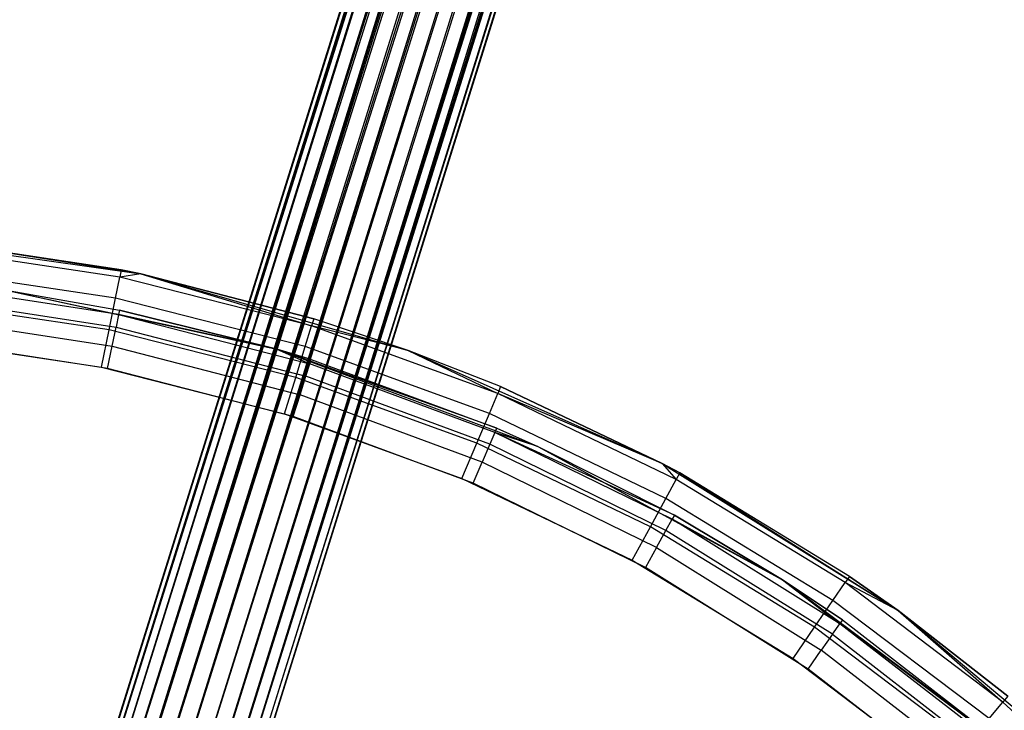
# Model space of a CAD drawing. Extents: x -22.9 to 23, y 4.7 to 50.6.
# Tile 70 of 95: x 0.6 to 2.6, y 30.7 to 32.1. Entities that reach past the tile are written whole.
import ezdxf

# ---------------------------------------------------------------- set-up
doc = ezdxf.new("R2010")
doc.units = 0
doc.header["$LTSCALE"] = 2.54
doc.layers.get('0').update_dxf_attribs({"linetype": 'CONTINUOUS'})

# ---------------------------------------------------------------- blocks, each defined once
blk = doc.blocks.new('HOTEL-MOOD-11783-11791_STL')
at = {"color": 0}
for p, q in [((6.4774, 48.822, 28.6379), (0.6904, 30.3125, 28.6198)), ((6.4774, 48.822, 28.6379), (0.6904, 30.3125, 28.6198)), ((6.4856, 48.8194, 28.673), (0.6904, 30.3125, 28.6198)), ((6.4856, 48.8194, 28.673), (0.6904, 30.3125, 28.6198)), ((6.4763, 48.8223, 28.6198), (0.6914, 30.3122, 28.6017)), ((6.4763, 48.8223, 28.6198), (0.6914, 30.3122, 28.6017)), ((0.6914, 30.3122, 28.6017), (6.4774, 48.822, 28.6017)), ((6.4774, 48.822, 28.6379), (0.6914, 30.3122, 28.6017)), ((6.4774, 48.822, 28.6379), (0.6914, 30.3122, 28.6017)), ((0.6914, 30.3122, 28.6017), (6.4774, 48.822, 28.6017)), ((0.6914, 30.3122, 28.6017), (6.4856, 48.8194, 28.5666)), ((0.6914, 30.3122, 28.6017), (6.4856, 48.8194, 28.5666)), ((0.6997, 30.3096, 28.673), (6.4856, 48.8194, 28.673)), ((0.6997, 30.3096, 28.673), (6.4856, 48.8194, 28.673)), ((0.7157, 30.3046, 28.5346), (6.4856, 48.8194, 28.5666)), ((0.7157, 30.3046, 28.5346), (6.4856, 48.8194, 28.5666)), ((6.5017, 48.8144, 28.705), (0.6997, 30.3096, 28.673)), ((6.5017, 48.8144, 28.705), (0.6997, 30.3096, 28.673)), ((6.5245, 48.8073, 28.7321), (0.6997, 30.3096, 28.673)), ((6.5245, 48.8073, 28.7321), (0.6997, 30.3096, 28.673)), ((0.7157, 30.3046, 28.5346), (6.5017, 48.8144, 28.5346)), ((0.7157, 30.3046, 28.5346), (6.5017, 48.8144, 28.5346)), ((6.5245, 48.8073, 28.7321), (0.7386, 30.2975, 28.7321)), ((6.5245, 48.8073, 28.7321), (0.7386, 30.2975, 28.7321)), ((6.5529, 48.7984, 28.7526), (0.7386, 30.2975, 28.7321)), ((6.5529, 48.7984, 28.7526), (0.7386, 30.2975, 28.7321)), ((0.767, 30.2886, 28.487), (6.5017, 48.8144, 28.5346)), ((0.767, 30.2886, 28.487), (6.5017, 48.8144, 28.5346)), ((0.767, 30.2886, 28.487), (6.5245, 48.8073, 28.5075)), ((0.767, 30.2886, 28.487), (6.5245, 48.8073, 28.5075)), ((6.5529, 48.7984, 28.487), (0.767, 30.2886, 28.487)), ((6.5529, 48.7984, 28.487), (0.767, 30.2886, 28.487)), ((6.5852, 48.7883, 28.7654), (0.7386, 30.2975, 28.7321)), ((6.5852, 48.7883, 28.7654), (0.7386, 30.2975, 28.7321)), ((6.5852, 48.7883, 28.4742), (0.767, 30.2886, 28.487)), ((6.5852, 48.7883, 28.4742), (0.767, 30.2886, 28.487)), ((0.7993, 30.2785, 28.7654), (6.5852, 48.7883, 28.7654)), ((0.7993, 30.2785, 28.7654), (6.5852, 48.7883, 28.7654)), ((6.6195, 48.7776, 28.7698), (0.7993, 30.2785, 28.7654)), ((6.6195, 48.7776, 28.7698), (0.7993, 30.2785, 28.7654)), ((6.5852, 48.7883, 28.4742), (0.8335, 30.2678, 28.4698)), ((6.5852, 48.7883, 28.4742), (0.8335, 30.2678, 28.4698)), ((6.6195, 48.7776, 28.4698), (0.8335, 30.2678, 28.4698)), ((6.6195, 48.7776, 28.4698), (0.8335, 30.2678, 28.4698)), ((6.6537, 48.7669, 28.7654), (0.7993, 30.2785, 28.7654)), ((6.6537, 48.7669, 28.7654), (0.7993, 30.2785, 28.7654)), ((6.6537, 48.7669, 28.4742), (0.8335, 30.2678, 28.4698)), ((6.6537, 48.7669, 28.4742), (0.8335, 30.2678, 28.4698)), ((6.6537, 48.7669, 28.7654), (0.8678, 30.2571, 28.7654)), ((6.6537, 48.7669, 28.7654), (0.8678, 30.2571, 28.7654)), ((6.686, 48.7568, 28.7526), (0.8678, 30.2571, 28.7654)), ((6.686, 48.7568, 28.7526), (0.8678, 30.2571, 28.7654)), ((6.6537, 48.7669, 28.4742), (0.9001, 30.247, 28.487)), ((6.6537, 48.7669, 28.4742), (0.9001, 30.247, 28.487)), ((6.686, 48.7568, 28.487), (0.9001, 30.247, 28.487)), ((6.686, 48.7568, 28.487), (0.9001, 30.247, 28.487)), ((6.686, 48.7568, 28.7526), (0.9285, 30.2381, 28.7321)), ((6.686, 48.7568, 28.7526), (0.9285, 30.2381, 28.7321)), ((6.686, 48.7568, 28.487), (0.9514, 30.2309, 28.5346)), ((6.686, 48.7568, 28.487), (0.9514, 30.2309, 28.5346)), ((6.7144, 48.7479, 28.7321), (0.9285, 30.2381, 28.7321)), ((6.7144, 48.7479, 28.7321), (0.9285, 30.2381, 28.7321)), ((0.9285, 30.2381, 28.7321), (6.7373, 48.7407, 28.705)), ((0.9285, 30.2381, 28.7321), (6.7373, 48.7407, 28.705)), ((6.7144, 48.7479, 28.5075), (0.9514, 30.2309, 28.5346)), ((6.7144, 48.7479, 28.5075), (0.9514, 30.2309, 28.5346)), ((0.9514, 30.2309, 28.5346), (6.7373, 48.7407, 28.5346)), ((0.9514, 30.2309, 28.5346), (6.7373, 48.7407, 28.5346)), ((0.9285, 30.2381, 28.7321), (6.7533, 48.7357, 28.673)), ((0.9285, 30.2381, 28.7321), (6.7533, 48.7357, 28.673)), ((0.9514, 30.2309, 28.5346), (6.7533, 48.7357, 28.5666)), ((0.9514, 30.2309, 28.5346), (6.7533, 48.7357, 28.5666)), ((0.9674, 30.2259, 28.673), (6.7533, 48.7357, 28.673)), ((0.9674, 30.2259, 28.673), (6.7533, 48.7357, 28.673)), ((0.9674, 30.2259, 28.673), (6.7616, 48.7332, 28.6379)), ((0.9674, 30.2259, 28.673), (6.7616, 48.7332, 28.6379)), ((0.9756, 30.2233, 28.6017), (6.7533, 48.7357, 28.5666)), ((0.9756, 30.2233, 28.6017), (6.7533, 48.7357, 28.5666)), ((0.9756, 30.2233, 28.6017), (6.7616, 48.7332, 28.6379)), ((0.9756, 30.2233, 28.6017), (6.7616, 48.7332, 28.6017)), ((0.9756, 30.2233, 28.6017), (6.7616, 48.7332, 28.6379)), ((0.9756, 30.2233, 28.6017), (6.7616, 48.7332, 28.6017)), ((0.3022, 31.6657, 161.7241), (0.8548, 31.588, 161.7241)), ((0.3022, 31.6657, 161.7241), (0.8548, 31.588, 161.7241)), ((0.8548, 31.588, 161.7241), (0.4215, 31.6556, 158.9241)), ((0.8548, 31.588, 161.7241), (0.4215, 31.6556, 158.9241)), ((0.8158, 31.5961, 158.9241), (0.4215, 31.6556, 158.9241)), ((0.8158, 31.5961, 158.9241), (0.4215, 31.6556, 158.9241)), ((0.8128, 31.5812, 158.8476), (0.4199, 31.6404, 158.8476)), ((0.8128, 31.5812, 158.8476), (0.4199, 31.6404, 158.8476)), ((0.8042, 31.5387, 158.7827), (0.4156, 31.5973, 158.7827)), ((0.8042, 31.5387, 158.7827), (0.4156, 31.5973, 158.7827)), ((0.8158, 31.5961, 158.9241), (0.8128, 31.5812, 158.8476)), ((0.8158, 31.5961, 158.9241), (0.8128, 31.5812, 158.8476)), ((0.8548, 31.588, 161.7241), (0.8158, 31.5961, 158.9241)), ((0.8548, 31.588, 161.7241), (0.8158, 31.5961, 158.9241)), ((0.8548, 31.588, 158.9241), (0.8158, 31.5961, 158.9241)), ((0.8548, 31.588, 158.9241), (0.8158, 31.5961, 158.9241)), ((0.8042, 31.5387, 158.7827), (0.8128, 31.5812, 158.8476)), ((0.8042, 31.5387, 158.7827), (0.8128, 31.5812, 158.8476)), ((0.8548, 31.588, 158.9241), (0.8128, 31.5812, 158.8476)), ((0.8548, 31.588, 158.9241), (0.8128, 31.5812, 158.8476)), ((1.1977, 31.4832, 158.8476), (0.8128, 31.5812, 158.8476)), ((1.1977, 31.4832, 158.8476), (0.8128, 31.5812, 158.8476)), ((0.8548, 31.588, 158.9241), (0.8548, 31.588, 161.7241)), ((0.8548, 31.588, 161.7241), (1.2022, 31.4977, 158.9241)), ((1.2022, 31.4977, 158.9241), (0.8548, 31.588, 158.9241)), ((0.8548, 31.588, 161.7241), (1.2022, 31.4977, 158.9241)), ((0.8548, 31.588, 161.7241), (1.3913, 31.4342, 161.7241)), ((0.8548, 31.588, 158.9241), (0.8548, 31.588, 161.7241)), ((0.8548, 31.588, 161.7241), (1.3913, 31.4342, 161.7241)), ((0.8548, 31.588, 158.9241), (1.1977, 31.4832, 158.8476)), ((1.2022, 31.4977, 158.9241), (0.8548, 31.588, 158.9241)), ((0.8548, 31.588, 158.9241), (1.1977, 31.4832, 158.8476)), ((0.8104, 31.5063, 158.8782), (0.4188, 31.5662, 158.8782)), ((0.8104, 31.5063, 158.8782), (0.4188, 31.5662, 158.8782)), ((0.5811, 31.5555, 161.7241), (1.1276, 31.4367, 161.7241)), ((0.5811, 31.5555, 161.7241), (1.1276, 31.4367, 161.7241)), ((0.5811, 31.5555, 161.7241), (0.8123, 31.5152, 158.9241)), ((0.5811, 31.5555, 161.7241), (0.8123, 31.5152, 158.9241)), ((0.5811, 31.5555, 158.9241), (0.8123, 31.5152, 158.9241)), ((0.5811, 31.5555, 158.9241), (0.8123, 31.5152, 158.9241)), ((0.5811, 31.5555, 158.9241), (0.8104, 31.5063, 158.8782)), ((0.5811, 31.5555, 158.9241), (0.8104, 31.5063, 158.8782)), ((0.7913, 31.4751, 158.7394), (0.4092, 31.5327, 158.7394)), ((0.7913, 31.4751, 158.7394), (0.4092, 31.5327, 158.7394)), ((0.4162, 31.5404, 158.8393), (0.8052, 31.4808, 158.8393)), ((0.4162, 31.5404, 158.8393), (0.8052, 31.4808, 158.8393)), ((0.7913, 31.4751, 158.7394), (0.8042, 31.5387, 158.7827)), ((0.7913, 31.4751, 158.7394), (0.8042, 31.5387, 158.7827)), ((1.1849, 31.4418, 158.7827), (0.8042, 31.5387, 158.7827)), ((1.1849, 31.4418, 158.7827), (0.8042, 31.5387, 158.7827)), ((0.8123, 31.5152, 158.9241), (0.8104, 31.5063, 158.8782)), ((0.8123, 31.5152, 158.9241), (0.8104, 31.5063, 158.8782)), ((1.1276, 31.4367, 161.7241), (0.8123, 31.5152, 158.9241)), ((0.8123, 31.5152, 158.9241), (1.1276, 31.4367, 158.9241)), ((1.1276, 31.4367, 161.7241), (0.8123, 31.5152, 158.9241)), ((0.8123, 31.5152, 158.9241), (1.1276, 31.4367, 158.9241)), ((0.4123, 31.5016, 158.8133), (0.7974, 31.4426, 158.8133)), ((0.4123, 31.5016, 158.8133), (0.7974, 31.4426, 158.8133)), ((0.8104, 31.5063, 158.8782), (0.8052, 31.4808, 158.8393)), ((0.8104, 31.5063, 158.8782), (0.8052, 31.4808, 158.8393)), ((0.8104, 31.5063, 158.8782), (1.194, 31.407, 158.8782)), ((1.1276, 31.4367, 158.9241), (0.8104, 31.5063, 158.8782)), ((0.8104, 31.5063, 158.8782), (1.194, 31.407, 158.8782)), ((1.1276, 31.4367, 158.9241), (0.8104, 31.5063, 158.8782)), ((1.2022, 31.4977, 158.9241), (1.1977, 31.4832, 158.8476)), ((1.2022, 31.4977, 158.9241), (1.1977, 31.4832, 158.8476)), ((1.3913, 31.4342, 161.7241), (1.2022, 31.4977, 158.9241)), ((1.3913, 31.4342, 161.7241), (1.2022, 31.4977, 158.9241)), ((1.3913, 31.4342, 158.9241), (1.2022, 31.4977, 158.9241)), ((1.3913, 31.4342, 158.9241), (1.2022, 31.4977, 158.9241)), ((0.7761, 31.4001, 158.7241), (0.7913, 31.4751, 158.7394)), ((0.7761, 31.4001, 158.7241), (0.7913, 31.4751, 158.7394)), ((1.1658, 31.3798, 158.7394), (0.7913, 31.4751, 158.7394)), ((1.1658, 31.3798, 158.7394), (0.7913, 31.4751, 158.7394)), ((0.7974, 31.4426, 158.8133), (0.8052, 31.4808, 158.8393)), ((0.7974, 31.4426, 158.8133), (0.8052, 31.4808, 158.8393)), ((0.8052, 31.4808, 158.8393), (1.1862, 31.3821, 158.8393)), ((0.8052, 31.4808, 158.8393), (1.1862, 31.3821, 158.8393)), ((1.1849, 31.4418, 158.7827), (1.1977, 31.4832, 158.8476)), ((1.1849, 31.4418, 158.7827), (1.1977, 31.4832, 158.8476)), ((1.3913, 31.4342, 158.9241), (1.1977, 31.4832, 158.8476)), ((1.3913, 31.4342, 158.9241), (1.1977, 31.4832, 158.8476)), ((1.571, 31.3473, 158.8476), (1.1977, 31.4832, 158.8476)), ((1.571, 31.3473, 158.8476), (1.1977, 31.4832, 158.8476)), ((0.4016, 31.4566, 158.7241), (0.7761, 31.4001, 158.7241)), ((0.4016, 31.4566, 158.7241), (0.7761, 31.4001, 158.7241)), ((0.7881, 31.3977, 158.8041), (0.4076, 31.456, 158.8041)), ((0.7881, 31.3977, 158.8041), (0.4076, 31.456, 158.8041)), ((0.7881, 31.3977, 158.8041), (0.7974, 31.4426, 158.8133)), ((0.7881, 31.3977, 158.8041), (0.7974, 31.4426, 158.8133)), ((0.7974, 31.4426, 158.8133), (1.1745, 31.345, 158.8133)), ((0.7974, 31.4426, 158.8133), (1.1745, 31.345, 158.8133)), ((1.1276, 31.4367, 161.7241), (1.6516, 31.2412, 161.7241)), ((1.1276, 31.4367, 158.9241), (1.1276, 31.4367, 161.7241)), ((1.1276, 31.4367, 158.9241), (1.1967, 31.4157, 158.9241)), ((1.1967, 31.4157, 158.9241), (1.1276, 31.4367, 161.7241)), ((1.1276, 31.4367, 158.9241), (1.1276, 31.4367, 161.7241)), ((1.1967, 31.4157, 158.9241), (1.1276, 31.4367, 161.7241)), ((1.5691, 31.2778, 158.9241), (1.1276, 31.4367, 161.7241)), ((1.5691, 31.2778, 158.9241), (1.1276, 31.4367, 161.7241)), ((1.1276, 31.4367, 161.7241), (1.6516, 31.2412, 161.7241)), ((1.1276, 31.4367, 158.9241), (1.1967, 31.4157, 158.9241)), ((1.1276, 31.4367, 158.9241), (1.194, 31.407, 158.8782)), ((1.1276, 31.4367, 158.9241), (1.194, 31.407, 158.8782)), ((1.1658, 31.3798, 158.7394), (1.1849, 31.4418, 158.7827)), ((1.1658, 31.3798, 158.7394), (1.1849, 31.4418, 158.7827)), ((1.5542, 31.3074, 158.7827), (1.1849, 31.4418, 158.7827)), ((1.5542, 31.3074, 158.7827), (1.1849, 31.4418, 158.7827)), ((1.5769, 31.3613, 158.9241), (1.3913, 31.4342, 161.7241)), ((1.3913, 31.4342, 161.7241), (1.9011, 31.2072, 161.7241)), ((1.3913, 31.4342, 161.7241), (1.3913, 31.4342, 158.9241)), ((1.3913, 31.4342, 161.7241), (1.3913, 31.4342, 158.9241)), ((1.5769, 31.3613, 158.9241), (1.3913, 31.4342, 161.7241)), ((1.5769, 31.3613, 158.9241), (1.3913, 31.4342, 158.9241)), ((1.3913, 31.4342, 161.7241), (1.9011, 31.2072, 161.7241)), ((1.3913, 31.4342, 158.9241), (1.571, 31.3473, 158.8476)), ((1.5769, 31.3613, 158.9241), (1.3913, 31.4342, 158.9241)), ((1.3913, 31.4342, 158.9241), (1.571, 31.3473, 158.8476)), ((1.194, 31.407, 158.8782), (1.1967, 31.4157, 158.9241)), ((1.194, 31.407, 158.8782), (1.1967, 31.4157, 158.9241)), ((1.1967, 31.4157, 158.9241), (1.5691, 31.2778, 158.9241)), ((1.1967, 31.4157, 158.9241), (1.5691, 31.2778, 158.9241)), ((0.7761, 31.4001, 158.7241), (1.1433, 31.3066, 158.7241)), ((0.7761, 31.4001, 158.7241), (1.1433, 31.3066, 158.7241)), ((1.1608, 31.3012, 158.8041), (0.7881, 31.3977, 158.8041)), ((1.1608, 31.3012, 158.8041), (0.7881, 31.3977, 158.8041)), ((1.1862, 31.3821, 158.8393), (1.194, 31.407, 158.8782)), ((1.1862, 31.3821, 158.8393), (1.194, 31.407, 158.8782)), ((1.5655, 31.2694, 158.8782), (1.194, 31.407, 158.8782)), ((1.5655, 31.2694, 158.8782), (1.194, 31.407, 158.8782)), ((1.1433, 31.3066, 158.7241), (1.1658, 31.3798, 158.7394)), ((1.1433, 31.3066, 158.7241), (1.1658, 31.3798, 158.7394)), ((1.529, 31.2476, 158.7394), (1.1658, 31.3798, 158.7394)), ((1.529, 31.2476, 158.7394), (1.1658, 31.3798, 158.7394)), ((1.1745, 31.345, 158.8133), (1.1862, 31.3821, 158.8393)), ((1.1745, 31.345, 158.8133), (1.1862, 31.3821, 158.8393)), ((1.5552, 31.2455, 158.8393), (1.1862, 31.3821, 158.8393)), ((1.5552, 31.2455, 158.8393), (1.1862, 31.3821, 158.8393)), ((1.5769, 31.3613, 158.9241), (1.571, 31.3473, 158.8476)), ((1.5769, 31.3613, 158.9241), (1.571, 31.3473, 158.8476)), ((1.9011, 31.2072, 158.9241), (1.5769, 31.3613, 158.9241)), ((1.5769, 31.3613, 158.9241), (1.9011, 31.2072, 161.7241)), ((1.5769, 31.3613, 158.9241), (1.9011, 31.2072, 161.7241)), ((1.9011, 31.2072, 158.9241), (1.5769, 31.3613, 158.9241)), ((1.1608, 31.3012, 158.8041), (1.1745, 31.345, 158.8133)), ((1.1608, 31.3012, 158.8041), (1.1745, 31.345, 158.8133)), ((1.5399, 31.2097, 158.8133), (1.1745, 31.345, 158.8133)), ((1.5399, 31.2097, 158.8133), (1.1745, 31.345, 158.8133)), ((1.5542, 31.3074, 158.7827), (1.571, 31.3473, 158.8476)), ((1.5542, 31.3074, 158.7827), (1.571, 31.3473, 158.8476)), ((1.9011, 31.2072, 158.9241), (1.571, 31.3473, 158.8476)), ((1.9011, 31.2072, 158.9241), (1.571, 31.3473, 158.8476)), ((1.9289, 31.175, 158.8476), (1.571, 31.3473, 158.8476)), ((1.9289, 31.175, 158.8476), (1.571, 31.3473, 158.8476)), ((1.1433, 31.3066, 158.7241), (1.4992, 31.1771, 158.7241)), ((1.1433, 31.3066, 158.7241), (1.4992, 31.1771, 158.7241)), ((1.5217, 31.1675, 158.8041), (1.1608, 31.3012, 158.8041)), ((1.5217, 31.1675, 158.8041), (1.1608, 31.3012, 158.8041)), ((1.529, 31.2476, 158.7394), (1.5542, 31.3074, 158.7827)), ((1.529, 31.2476, 158.7394), (1.5542, 31.3074, 158.7827)), ((1.9082, 31.1369, 158.7827), (1.5542, 31.3074, 158.7827)), ((1.9082, 31.1369, 158.7827), (1.5542, 31.3074, 158.7827)), ((1.5655, 31.2694, 158.8782), (1.5691, 31.2778, 158.9241)), ((1.5655, 31.2694, 158.8782), (1.5691, 31.2778, 158.9241)), ((1.5691, 31.2778, 158.9241), (1.6516, 31.2412, 161.7241)), ((1.5691, 31.2778, 158.9241), (1.6516, 31.2412, 161.7241)), ((1.5691, 31.2778, 158.9241), (1.6516, 31.2412, 158.9241)), ((1.5691, 31.2778, 158.9241), (1.6516, 31.2412, 158.9241)), ((1.5655, 31.2694, 158.8782), (1.5552, 31.2455, 158.8393)), ((1.5655, 31.2694, 158.8782), (1.5552, 31.2455, 158.8393)), ((1.9211, 31.0949, 158.8782), (1.5655, 31.2694, 158.8782)), ((1.9256, 31.1029, 158.9241), (1.5655, 31.2694, 158.8782)), ((1.9211, 31.0949, 158.8782), (1.5655, 31.2694, 158.8782)), ((1.9256, 31.1029, 158.9241), (1.5655, 31.2694, 158.8782)), ((1.6516, 31.2412, 158.9241), (1.5655, 31.2694, 158.8782)), ((1.6516, 31.2412, 158.9241), (1.5655, 31.2694, 158.8782)), ((1.4992, 31.1771, 158.7241), (1.529, 31.2476, 158.7394)), ((1.4992, 31.1771, 158.7241), (1.529, 31.2476, 158.7394)), ((1.8772, 31.0799, 158.7394), (1.529, 31.2476, 158.7394)), ((1.8772, 31.0799, 158.7394), (1.529, 31.2476, 158.7394)), ((1.5552, 31.2455, 158.8393), (1.5399, 31.2097, 158.8133)), ((1.5552, 31.2455, 158.8393), (1.5399, 31.2097, 158.8133)), ((1.9085, 31.0722, 158.8393), (1.5552, 31.2455, 158.8393)), ((1.9085, 31.0722, 158.8393), (1.5552, 31.2455, 158.8393)), ((1.6516, 31.2412, 161.7241), (2.1425, 30.9732, 161.7241)), ((1.6516, 31.2412, 161.7241), (2.1425, 30.9732, 161.7241)), ((1.6516, 31.2412, 161.7241), (1.9256, 31.1029, 158.9241)), ((1.6516, 31.2412, 161.7241), (1.9256, 31.1029, 158.9241)), ((1.6516, 31.2412, 161.7241), (1.6516, 31.2412, 158.9241)), ((1.6516, 31.2412, 158.9241), (1.9256, 31.1029, 158.9241)), ((1.6516, 31.2412, 161.7241), (1.6516, 31.2412, 158.9241)), ((1.6516, 31.2412, 158.9241), (1.9256, 31.1029, 158.9241)), ((1.5217, 31.1675, 158.8041), (1.5399, 31.2097, 158.8133)), ((1.5217, 31.1675, 158.8041), (1.5399, 31.2097, 158.8133)), ((1.8896, 31.0381, 158.8133), (1.5399, 31.2097, 158.8133)), ((1.8896, 31.0381, 158.8133), (1.5399, 31.2097, 158.8133)), ((1.9362, 31.1883, 158.9241), (1.9011, 31.2072, 161.7241)), ((1.9011, 31.2072, 161.7241), (2.3743, 30.9115, 161.7241)), ((1.9362, 31.1883, 158.9241), (1.9011, 31.2072, 158.9241)), ((1.9011, 31.2072, 158.9241), (1.9011, 31.2072, 161.7241)), ((1.9362, 31.1883, 158.9241), (1.9011, 31.2072, 161.7241)), ((1.9011, 31.2072, 158.9241), (1.9011, 31.2072, 161.7241)), ((1.9011, 31.2072, 161.7241), (2.3743, 30.9115, 161.7241)), ((1.9011, 31.2072, 158.9241), (1.9289, 31.175, 158.8476)), ((1.9362, 31.1883, 158.9241), (1.9011, 31.2072, 158.9241)), ((1.9011, 31.2072, 158.9241), (1.9289, 31.175, 158.8476)), ((1.4992, 31.1771, 158.7241), (1.8406, 31.0127, 158.7241)), ((1.4992, 31.1771, 158.7241), (1.8406, 31.0127, 158.7241)), ((1.9082, 31.1369, 158.7827), (1.9289, 31.175, 158.8476)), ((1.9082, 31.1369, 158.7827), (1.9289, 31.175, 158.8476)), ((1.9362, 31.1883, 158.9241), (1.9289, 31.175, 158.8476)), ((1.9362, 31.1883, 158.9241), (1.9289, 31.175, 158.8476)), ((2.2679, 30.9678, 158.8476), (1.9289, 31.175, 158.8476)), ((2.2679, 30.9678, 158.8476), (1.9289, 31.175, 158.8476)), ((2.2765, 30.9804, 158.9241), (1.9362, 31.1883, 158.9241)), ((1.9362, 31.1883, 158.9241), (2.3743, 30.9115, 161.7241)), ((1.9362, 31.1883, 158.9241), (2.3743, 30.9115, 161.7241)), ((2.2765, 30.9804, 158.9241), (1.9362, 31.1883, 158.9241)), ((1.8673, 30.998, 158.8041), (1.5217, 31.1675, 158.8041)), ((1.8673, 30.998, 158.8041), (1.5217, 31.1675, 158.8041)), ((1.8772, 31.0799, 158.7394), (1.9082, 31.1369, 158.7827)), ((1.8772, 31.0799, 158.7394), (1.9082, 31.1369, 158.7827)), ((2.2435, 30.932, 158.7827), (1.9082, 31.1369, 158.7827)), ((2.2435, 30.932, 158.7827), (1.9082, 31.1369, 158.7827)), ((1.9085, 31.0722, 158.8393), (1.9211, 31.0949, 158.8782)), ((1.9085, 31.0722, 158.8393), (1.9211, 31.0949, 158.8782)), ((1.9256, 31.1029, 158.9241), (1.9211, 31.0949, 158.8782)), ((1.9256, 31.1029, 158.9241), (1.9211, 31.0949, 158.8782)), ((2.2573, 30.8853, 158.8782), (1.9211, 31.0949, 158.8782)), ((2.1425, 30.9732, 158.9241), (1.9211, 31.0949, 158.8782)), ((2.2573, 30.8853, 158.8782), (1.9211, 31.0949, 158.8782)), ((2.1425, 30.9732, 158.9241), (1.9211, 31.0949, 158.8782)), ((2.1425, 30.9732, 161.7241), (1.9256, 31.1029, 158.9241)), ((1.9256, 31.1029, 158.9241), (2.1425, 30.9732, 158.9241)), ((2.1425, 30.9732, 161.7241), (1.9256, 31.1029, 158.9241)), ((1.9256, 31.1029, 158.9241), (2.1425, 30.9732, 158.9241)), ((1.8406, 31.0127, 158.7241), (1.8772, 31.0799, 158.7394)), ((1.8406, 31.0127, 158.7241), (1.8772, 31.0799, 158.7394)), ((2.2069, 30.8784, 158.7394), (1.8772, 31.0799, 158.7394)), ((2.2069, 30.8784, 158.7394), (1.8772, 31.0799, 158.7394)), ((1.8896, 31.0381, 158.8133), (1.9085, 31.0722, 158.8393)), ((1.8896, 31.0381, 158.8133), (1.9085, 31.0722, 158.8393)), ((2.2425, 30.864, 158.8393), (1.9085, 31.0722, 158.8393)), ((2.2425, 30.864, 158.8393), (1.9085, 31.0722, 158.8393)), ((1.8896, 31.0381, 158.8133), (1.8673, 30.998, 158.8041)), ((1.8896, 31.0381, 158.8133), (1.8673, 30.998, 158.8041)), ((1.8896, 31.0381, 158.8133), (2.2202, 30.832, 158.8133)), ((1.8896, 31.0381, 158.8133), (2.2202, 30.832, 158.8133)), ((1.8406, 31.0127, 158.7241), (2.1638, 30.8152, 158.7241)), ((1.8406, 31.0127, 158.7241), (2.1638, 30.8152, 158.7241)), ((2.194, 30.7943, 158.8041), (1.8673, 30.998, 158.8041)), ((2.194, 30.7943, 158.8041), (1.8673, 30.998, 158.8041)), ((2.2765, 30.9804, 158.9241), (2.2679, 30.9678, 158.8476)), ((2.2765, 30.9804, 158.9241), (2.2679, 30.9678, 158.8476)), ((2.3743, 30.9115, 158.9241), (2.2765, 30.9804, 158.9241)), ((2.2765, 30.9804, 158.9241), (2.3743, 30.9115, 161.7241)), ((2.2765, 30.9804, 158.9241), (2.3743, 30.9115, 161.7241)), ((2.3743, 30.9115, 158.9241), (2.2765, 30.9804, 158.9241)), ((2.1425, 30.9732, 161.7241), (2.5902, 30.638, 161.7241)), ((2.1425, 30.9732, 158.9241), (2.1425, 30.9732, 161.7241)), ((2.1425, 30.9732, 158.9241), (2.2626, 30.8928, 158.9241)), ((2.2626, 30.8928, 158.9241), (2.1425, 30.9732, 161.7241)), ((2.1425, 30.9732, 158.9241), (2.1425, 30.9732, 161.7241)), ((2.2626, 30.8928, 158.9241), (2.1425, 30.9732, 161.7241)), ((2.5766, 30.6498, 158.9241), (2.1425, 30.9732, 161.7241)), ((2.5766, 30.6498, 158.9241), (2.1425, 30.9732, 161.7241)), ((2.1425, 30.9732, 161.7241), (2.5902, 30.638, 161.7241)), ((2.1425, 30.9732, 158.9241), (2.2626, 30.8928, 158.9241)), ((2.1425, 30.9732, 158.9241), (2.2573, 30.8853, 158.8782)), ((2.1425, 30.9732, 158.9241), (2.2573, 30.8853, 158.8782)), ((2.2435, 30.932, 158.7827), (2.2679, 30.9678, 158.8476)), ((2.2435, 30.932, 158.7827), (2.2679, 30.9678, 158.8476)), ((2.3743, 30.9115, 158.9241), (2.2679, 30.9678, 158.8476)), ((2.3743, 30.9115, 158.9241), (2.2679, 30.9678, 158.8476)), ((2.5846, 30.728, 158.8476), (2.2679, 30.9678, 158.8476)), ((2.5846, 30.728, 158.8476), (2.2679, 30.9678, 158.8476)), ((2.2069, 30.8784, 158.7394), (2.2435, 30.932, 158.7827)), ((2.2069, 30.8784, 158.7394), (2.2435, 30.932, 158.7827)), ((2.5567, 30.6948, 158.7827), (2.2435, 30.932, 158.7827)), ((2.5567, 30.6948, 158.7827), (2.2435, 30.932, 158.7827)), ((2.3743, 30.9115, 158.9241), (2.3743, 30.9115, 161.7241)), ((2.3743, 30.9115, 161.7241), (2.5943, 30.7396, 158.9241)), ((2.5943, 30.7396, 158.9241), (2.3743, 30.9115, 158.9241)), ((2.3743, 30.9115, 161.7241), (2.5943, 30.7396, 158.9241)), ((2.3743, 30.9115, 161.7241), (2.8018, 30.5528, 161.7241)), ((2.3743, 30.9115, 158.9241), (2.3743, 30.9115, 161.7241)), ((2.3743, 30.9115, 161.7241), (2.8018, 30.5528, 161.7241)), ((2.3743, 30.9115, 158.9241), (2.5846, 30.728, 158.8476)), ((2.3743, 30.9115, 158.9241), (2.5846, 30.728, 158.8476)), ((2.5943, 30.7396, 158.9241), (2.3743, 30.9115, 158.9241)), ((2.1638, 30.8152, 158.7241), (2.2069, 30.8784, 158.7394)), ((2.1638, 30.8152, 158.7241), (2.2069, 30.8784, 158.7394)), ((2.515, 30.645, 158.7394), (2.2069, 30.8784, 158.7394)), ((2.515, 30.645, 158.7394), (2.2069, 30.8784, 158.7394)), ((2.2425, 30.864, 158.8393), (2.2573, 30.8853, 158.8782)), ((2.2425, 30.864, 158.8393), (2.2573, 30.8853, 158.8782)), ((2.2626, 30.8928, 158.9241), (2.2573, 30.8853, 158.8782)), ((2.2626, 30.8928, 158.9241), (2.2573, 30.8853, 158.8782)), ((2.5706, 30.6428, 158.8782), (2.2573, 30.8853, 158.8782)), ((2.5706, 30.6428, 158.8782), (2.2573, 30.8853, 158.8782)), ((2.2626, 30.8928, 158.9241), (2.5766, 30.6498, 158.9241)), ((2.2626, 30.8928, 158.9241), (2.5766, 30.6498, 158.9241)), ((2.2425, 30.864, 158.8393), (2.2202, 30.832, 158.8133)), ((2.2425, 30.864, 158.8393), (2.2202, 30.832, 158.8133)), ((2.2425, 30.864, 158.8393), (2.5537, 30.6231, 158.8393)), ((2.2425, 30.864, 158.8393), (2.5537, 30.6231, 158.8393)), ((2.194, 30.7943, 158.8041), (2.2202, 30.832, 158.8133)), ((2.194, 30.7943, 158.8041), (2.2202, 30.832, 158.8133)), ((2.5283, 30.5936, 158.8133), (2.2202, 30.832, 158.8133)), ((2.5283, 30.5936, 158.8133), (2.2202, 30.832, 158.8133)), ((2.1638, 30.8152, 158.7241), (2.4658, 30.5864, 158.7241)), ((2.1638, 30.8152, 158.7241), (2.4658, 30.5864, 158.7241)), ((2.4984, 30.5587, 158.8041), (2.194, 30.7943, 158.8041)), ((2.4984, 30.5587, 158.8041), (2.194, 30.7943, 158.8041)), ((2.5943, 30.7396, 158.9241), (2.5846, 30.728, 158.8476)), ((2.5943, 30.7396, 158.9241), (2.5846, 30.728, 158.8476)), ((2.5567, 30.6948, 158.7827), (2.5846, 30.728, 158.8476)), ((2.5567, 30.6948, 158.7827), (2.5846, 30.728, 158.8476)), ((2.8758, 30.4578, 158.8476), (2.5846, 30.728, 158.8476)), ((2.8758, 30.4578, 158.8476), (2.5846, 30.728, 158.8476))]:
    blk.add_line(p, q, dxfattribs=at)

msp = doc.modelspace()

# ---------------------------------------------------------------- block references
at = {"color": 0}
msp.add_blockref('HOTEL-MOOD-11783-11791_STL', (0, 0), dxfattribs=at)

doc.saveas('drawing.dxf')
